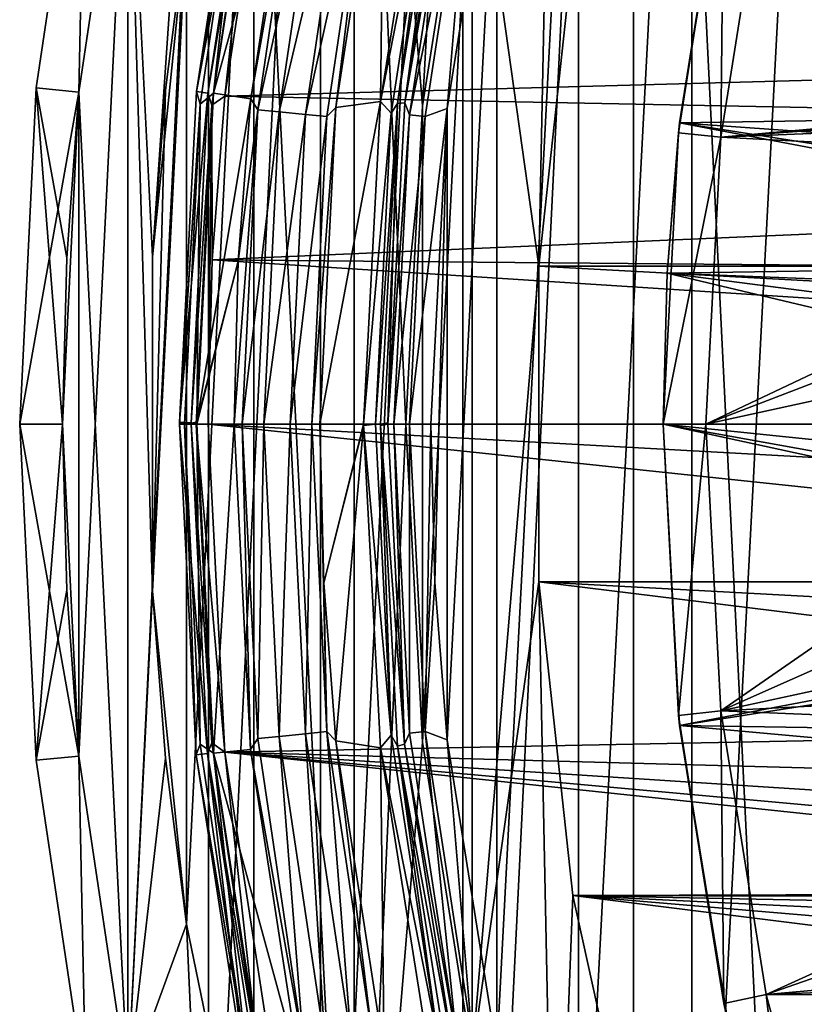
# Model space of a CAD drawing. Header units: millimetres. Extents: x -40 to 40, y -40 to 40.
# Tile 7 of 192: x -40 to -30.9, y -6.8 to 4.7. Entities that reach past the tile are written whole.
import ezdxf

# ---------------------------------------------------------------- set-up
doc = ezdxf.new("R2010")
doc.units = ezdxf.units.MM
doc.header["$LTSCALE"] = 8.749007
for name, color, linetype in [('1', 7, 'CONTINUOUS'), ('10', 7, 'CONTINUOUS'), ('104', 7, 'CONTINUOUS'), ('105', 7, 'CONTINUOUS'), ('106', 7, 'CONTINUOUS'), ('107', 7, 'CONTINUOUS'), ('108', 7, 'CONTINUOUS'), ('109', 7, 'CONTINUOUS'), ('11', 7, 'CONTINUOUS'), ('13', 7, 'CONTINUOUS'), ('14', 7, 'CONTINUOUS'), ('15', 7, 'CONTINUOUS'), ('16', 7, 'CONTINUOUS'), ('2', 7, 'CONTINUOUS'), ('3', 7, 'CONTINUOUS'), ('38', 7, 'CONTINUOUS'), ('39', 7, 'CONTINUOUS'), ('4', 7, 'CONTINUOUS'), ('40', 7, 'CONTINUOUS'), ('41', 7, 'CONTINUOUS'), ('42', 7, 'CONTINUOUS'), ('43', 7, 'CONTINUOUS'), ('44', 7, 'CONTINUOUS'), ('45', 7, 'CONTINUOUS'), ('46', 7, 'CONTINUOUS'), ('47', 7, 'CONTINUOUS'), ('48', 7, 'CONTINUOUS'), ('5', 7, 'CONTINUOUS'), ('6', 7, 'CONTINUOUS'), ('60', 7, 'CONTINUOUS'), ('61', 7, 'CONTINUOUS'), ('62', 7, 'CONTINUOUS'), ('63', 7, 'CONTINUOUS'), ('64', 7, 'CONTINUOUS'), ('65', 7, 'CONTINUOUS'), ('66', 7, 'CONTINUOUS'), ('7', 7, 'CONTINUOUS'), ('8', 7, 'CONTINUOUS')]:
    doc.layers.add(name, color=color, linetype=linetype)

msp = doc.modelspace()

# ---------------------------------------------------------------- linework, layer by layer
at = {"layer": '1', "linetype": 'CONTINUOUS'}
for points in [[(-30.534, 25.058), (-32.843, 21.944), (-30.534, -25.058), (-30.534, 25.058)], [(-32.843, -21.945), (-32.843, 21.944), (-34.836, -18.62), (-32.843, -21.945)], [(-32.843, 21.944), (-34.836, 18.62), (-34.836, -18.62), (-32.843, 21.944)], [(-30.534, -25.058), (-32.843, 21.944), (-32.843, -21.945), (-30.534, -25.058)], [(-34.836, -18.62), (-34.836, 18.62), (-36.493, -15.117), (-34.836, -18.62)], [(-34.836, 18.62), (-36.493, 15.116), (-36.493, -15.117), (-34.836, 18.62)], [(-36.493, 15.116), (-37.799, 11.467), (-37.799, -11.467), (-36.493, 15.116)], [(-36.493, -15.117), (-36.493, 15.116), (-37.799, -11.467), (-36.493, -15.117)], [(-37.799, 11.467), (-38.741, 7.706), (-38.741, -7.707), (-37.799, 11.467)], [(-37.799, -11.467), (-37.799, 11.467), (-38.741, -7.707), (-37.799, -11.467)], [(-38.741, 7.706), (-39.31, 3.872), (-38.741, -7.707), (-38.741, 7.706)], [(-39.31, 3.872), (-39.5, 0), (-39.31, -3.873), (-39.31, 3.872)], [(-38.741, -7.707), (-39.31, 3.872), (-39.31, -3.873), (-38.741, -7.707)], [(-39.31, -3.873), (-39.5, 0), (-39.452, -1.939), (-39.31, -3.873)]]:
    msp.add_3dface(points, dxfattribs=at)
at = {"layer": '10', "linetype": 'CONTINUOUS'}
for points in [[(-38.451, 1.951, -15), (-38.056, 5.831, -15), (-38.302, 3.895, -4), (-38.451, 1.951, -15)], [(-38.302, 3.895, -4), (-38.056, 5.831, -15), (-38.056, 5.831, -4), (-38.302, 3.895, -4)], [(-38.451, 1.949, -4), (-38.451, 1.951, -15), (-38.302, 3.895, -4), (-38.451, 1.949, -4)], [(-38.451, -1.949, -15), (-38.451, 1.951, -15), (-38.451, 1.949, -4), (-38.451, -1.949, -15)], [(-38.451, -1.951, -4), (-38.451, -1.949, -15), (-38.451, 1.949, -4), (-38.451, -1.951, -4)], [(-38.302, -3.895, -15), (-38.451, -1.949, -15), (-38.451, -1.951, -4), (-38.302, -3.895, -15)], [(-38.056, -5.831, -4), (-38.302, -3.895, -15), (-38.451, -1.951, -4), (-38.056, -5.831, -4)], [(-38.056, -5.831, -15), (-38.302, -3.895, -15), (-38.056, -5.831, -4), (-38.056, -5.831, -15)], [(-37.271, -9.65, -4), (-38.056, -5.831, -15), (-38.056, -5.831, -4), (-37.271, -9.65, -4)], [(-37.271, -9.651, -15), (-38.056, -5.831, -15), (-37.271, -9.65, -4), (-37.271, -9.651, -15)]]:
    msp.add_3dface(points, dxfattribs=at)
at = {"layer": '104', "linetype": 'CONTINUOUS'}
for points in [[(-31.301, 6.653, -730), (-31.825, 3.345, -730), (-5.692, 5.692, -730), (-31.301, 6.653, -730)], [(-31.825, 3.345, -730), (-23.57, 3.959, -730), (-5.692, 5.692, -730), (-31.825, 3.345, -730)], [(-23.57, 3.959, -730), (-31.825, 3.345, -730), (-24.662, 3.639, -730), (-23.57, 3.959, -730)], [(-24.662, 3.639, -730), (-31.825, 3.345, -730), (-25.619, 3.023, -730), (-24.662, 3.639, -730)], [(-31.825, 3.345, -730), (-32, 0, -730), (-25.619, 3.023, -730), (-31.825, 3.345, -730)], [(-25.619, 3.023, -730), (-32, 0, -730), (-26.365, 2.163, -730), (-25.619, 3.023, -730)], [(-26.365, 2.163, -730), (-32, 0, -730), (-26.838, 1.127, -730), (-26.365, 2.163, -730)], [(-26.838, 1.127, -730), (-32, 0, -730), (-27, 0, -730), (-26.838, 1.127, -730)], [(-32, 0, -730), (-31.825, -3.346, -730), (-27, 0, -730), (-32, 0, -730)], [(-27, 0, -730), (-31.825, -3.346, -730), (-26.838, -1.127, -730), (-27, 0, -730)], [(-26.838, -1.127, -730), (-31.825, -3.346, -730), (-26.365, -2.163, -730), (-26.838, -1.127, -730)], [(-26.365, -2.163, -730), (-31.825, -3.346, -730), (-25.619, -3.023, -730), (-26.365, -2.163, -730)], [(-25.619, -3.023, -730), (-31.825, -3.346, -730), (-24.662, -3.638, -730), (-25.619, -3.023, -730)], [(-31.825, -3.346, -730), (-31.3, -6.654, -730), (-24.662, -3.638, -730), (-31.825, -3.346, -730)], [(-24.662, -3.638, -730), (-31.3, -6.654, -730), (-23.569, -3.959, -730), (-24.662, -3.638, -730)], [(-23.569, -3.959, -730), (-31.3, -6.654, -730), (-6.693, -4.472, -730), (-23.569, -3.959, -730)], [(-6.693, -4.472, -730), (-31.3, -6.654, -730), (-5.692, -5.692, -730), (-6.693, -4.472, -730)], [(-5.692, -5.692, -730), (-31.3, -6.654, -730), (-4.472, -6.693, -730), (-5.692, -5.692, -730)], [(-31.3, -6.654, -730), (-30.433, -9.89, -730), (-4.472, -6.693, -730), (-31.3, -6.654, -730)]]:
    msp.add_3dface(points, dxfattribs=at)
at = {"layer": '105', "linetype": 'CONTINUOUS'}
for points in [[(-32.322, -3.397, -730.5), (-32, 0, -730), (-32.5, 0, -730.5), (-32.322, -3.397, -730.5)], [(-31.825, -3.346, -730), (-32, 0, -730), (-32.322, -3.397, -730.5), (-31.825, -3.346, -730)], [(-31.79, -6.757, -730.5), (-31.825, -3.346, -730), (-32.322, -3.397, -730.5), (-31.79, -6.757, -730.5)], [(-31.3, -6.654, -730), (-31.825, -3.346, -730), (-31.79, -6.757, -730.5), (-31.3, -6.654, -730)], [(-30.909, -10.043, -730.5), (-31.3, -6.654, -730), (-31.79, -6.757, -730.5), (-30.909, -10.043, -730.5)], [(-30.433, -9.89, -730), (-31.3, -6.654, -730), (-30.909, -10.043, -730.5), (-30.433, -9.89, -730)]]:
    msp.add_3dface(points, dxfattribs=at)
at = {"layer": '106', "linetype": 'CONTINUOUS'}
for points in [[(-32.322, -3.397, -730.5), (-32.5, 0, -730.5), (-32.309, -3.514, -733), (-32.322, -3.397, -730.5)], [(-32.309, -3.514, -733), (-32.5, 0, -730.5), (-32.5, 0, -733), (-32.309, -3.514, -733)], [(-31.79, -6.757, -730.5), (-32.322, -3.397, -730.5), (-32.309, -3.514, -733), (-31.79, -6.757, -730.5)], [(-31.74, -6.987, -733), (-31.79, -6.757, -730.5), (-32.309, -3.514, -733), (-31.74, -6.987, -733)], [(-30.909, -10.043, -730.5), (-31.79, -6.757, -730.5), (-31.74, -6.987, -733), (-30.909, -10.043, -730.5)]]:
    msp.add_3dface(points, dxfattribs=at)
at = {"layer": '107', "linetype": 'CONTINUOUS'}
for points in [[(-32.309, 3.515, -733), (-31.79, 6.757, -730.5), (-31.74, 6.987, -733), (-32.309, 3.515, -733)], [(-32.322, 3.397, -730.5), (-31.79, 6.757, -730.5), (-32.309, 3.515, -733), (-32.322, 3.397, -730.5)], [(-32.452, 1.76, -733), (-32.322, 3.397, -730.5), (-32.309, 3.515, -733), (-32.452, 1.76, -733)], [(-32.5, 0, -733), (-32.322, 3.397, -730.5), (-32.452, 1.76, -733), (-32.5, 0, -733)], [(-32.5, 0, -733), (-32.5, 0, -730.5), (-32.322, 3.397, -730.5), (-32.5, 0, -733)]]:
    msp.add_3dface(points, dxfattribs=at)
at = {"layer": '108', "linetype": 'CONTINUOUS'}
for points in [[(-31.825, 3.345, -730), (-31.79, 6.757, -730.5), (-32.322, 3.397, -730.5), (-31.825, 3.345, -730)], [(-31.825, 3.345, -730), (-31.301, 6.653, -730), (-31.79, 6.757, -730.5), (-31.825, 3.345, -730)], [(-32.5, 0, -730.5), (-31.825, 3.345, -730), (-32.322, 3.397, -730.5), (-32.5, 0, -730.5)], [(-32, 0, -730), (-31.825, 3.345, -730), (-32.5, 0, -730.5), (-32, 0, -730)]]:
    msp.add_3dface(points, dxfattribs=at)
at = {"layer": '109', "linetype": 'CONTINUOUS'}
for points in [[(-32.309, 3.515, -733), (-31.74, 6.987, -733), (-9.977, 3.866, -733), (-32.309, 3.515, -733)], [(-9.977, 3.866, -733), (-31.74, 6.987, -733), (-9.097, 5.633, -733), (-9.977, 3.866, -733)], [(-10.518, 1.966, -733), (-32.309, 3.515, -733), (-9.977, 3.866, -733), (-10.518, 1.966, -733)], [(-32.452, 1.76, -733), (-32.309, 3.515, -733), (-23.784, 1.894, -733), (-32.452, 1.76, -733)], [(-23.784, 1.894, -733), (-32.309, 3.515, -733), (-23, 2.05, -733), (-23.784, 1.894, -733)], [(-23, 2.05, -733), (-32.309, 3.515, -733), (-10.518, 1.966, -733), (-23, 2.05, -733)], [(-24.449, 1.45, -733), (-32.452, 1.76, -733), (-23.784, 1.894, -733), (-24.449, 1.45, -733)], [(-32.5, 0, -733), (-32.452, 1.76, -733), (-25.05, 0, -733), (-32.5, 0, -733)], [(-24.894, 0.785, -733), (-32.452, 1.76, -733), (-24.449, 1.45, -733), (-24.894, 0.785, -733)], [(-25.05, 0, -733), (-32.452, 1.76, -733), (-24.894, 0.785, -733), (-25.05, 0, -733)], [(-24.449, -1.45, -733), (-32.5, 0, -733), (-24.894, -0.785, -733), (-24.449, -1.45, -733)], [(-23.784, -1.894, -733), (-32.5, 0, -733), (-24.449, -1.45, -733), (-23.784, -1.894, -733)], [(-32.5, 0, -733), (-25.05, 0, -733), (-24.894, -0.785, -733), (-32.5, 0, -733)], [(-32.309, -3.514, -733), (-32.5, 0, -733), (-23.784, -1.894, -733), (-32.309, -3.514, -733)], [(-23, -2.05, -733), (-32.309, -3.514, -733), (-23.784, -1.894, -733), (-23, -2.05, -733)], [(-32.309, -3.514, -733), (-23, -2.05, -733), (-9.977, -3.866, -733), (-32.309, -3.514, -733)], [(-9.097, -5.633, -733), (-32.309, -3.514, -733), (-9.977, -3.866, -733), (-9.097, -5.633, -733)], [(-31.74, -6.987, -733), (-32.309, -3.514, -733), (-9.097, -5.633, -733), (-31.74, -6.987, -733)], [(-7.907, -7.209, -733), (-31.74, -6.987, -733), (-9.097, -5.633, -733), (-7.907, -7.209, -733)]]:
    msp.add_3dface(points, dxfattribs=at)
at = {"layer": '11', "linetype": 'CONTINUOUS'}
for points in [[(-36.103, 13.372, -4), (-34.565, 16.956, -4), (-35.305, 3.711, -4), (-36.103, 13.372, -4)], [(-35.305, 3.711, -4), (-34.565, 16.956, -4), (-34.724, 7.38, -4), (-35.305, 3.711, -4)], [(-36.103, -13.372, -4), (-37.271, 9.651, -4), (-36.103, 13.372, -4), (-36.103, -13.372, -4)], [(-36.103, -13.372, -4), (-36.103, 13.372, -4), (-35.5, 0, -4), (-36.103, -13.372, -4)], [(-35.5, 0, -4), (-36.103, 13.372, -4), (-35.305, 3.711, -4), (-35.5, 0, -4)], [(-37.271, -9.65, -4), (-38.056, -5.831, -4), (-37.271, 9.651, -4), (-37.271, -9.65, -4)], [(-38.056, -5.831, -4), (-38.056, 5.831, -4), (-37.271, 9.651, -4), (-38.056, -5.831, -4)], [(-36.103, -13.372, -4), (-37.271, -9.65, -4), (-37.271, 9.651, -4), (-36.103, -13.372, -4)], [(-38.056, -5.831, -4), (-38.451, -1.951, -4), (-38.056, 5.831, -4), (-38.056, -5.831, -4)], [(-38.451, -1.951, -4), (-38.302, 3.895, -4), (-38.056, 5.831, -4), (-38.451, -1.951, -4)], [(-38.451, -1.951, -4), (-38.451, 1.949, -4), (-38.302, 3.895, -4), (-38.451, -1.951, -4)], [(-35.306, -3.711, -4), (-36.103, -13.372, -4), (-35.5, 0, -4), (-35.306, -3.711, -4)], [(-34.724, -7.381, -4), (-36.103, -13.372, -4), (-35.306, -3.711, -4), (-34.724, -7.381, -4)]]:
    msp.add_3dface(points, dxfattribs=at)
at = {"layer": '13', "linetype": 'CONTINUOUS'}
for points in [[(-35.306, 3.711, -6.5), (-34.724, 7.38, -4), (-34.724, 7.381, -6.5), (-35.306, 3.711, -6.5)], [(-35.305, 3.711, -4), (-34.724, 7.38, -4), (-35.306, 3.711, -6.5), (-35.305, 3.711, -4)], [(-35.5, 0, -6.5), (-35.5, 0, -4), (-35.306, 3.711, -6.5), (-35.5, 0, -6.5)], [(-35.5, 0, -4), (-35.305, 3.711, -4), (-35.306, 3.711, -6.5), (-35.5, 0, -4)], [(-35.306, -3.711, -4), (-35.5, 0, -4), (-35.5, 0, -6.5), (-35.306, -3.711, -4)], [(-35.305, -3.711, -6.5), (-35.306, -3.711, -4), (-35.5, 0, -6.5), (-35.305, -3.711, -6.5)], [(-34.724, -7.38, -6.5), (-35.306, -3.711, -4), (-35.305, -3.711, -6.5), (-34.724, -7.38, -6.5)], [(-34.724, -7.381, -4), (-35.306, -3.711, -4), (-34.724, -7.38, -6.5), (-34.724, -7.381, -4)]]:
    msp.add_3dface(points, dxfattribs=at)
at = {"layer": '14', "linetype": 'CONTINUOUS'}
for points in [[(-34.724, 7.381, -6.5), (-33.763, 10.97, -6.5), (-33.95, 1.841, -6.5), (-34.724, 7.381, -6.5)], [(-33.95, 1.841, -6.5), (-33.763, 10.97, -6.5), (-33.552, 5.5, -6.5), (-33.95, 1.841, -6.5)], [(-35.305, -3.711, -6.5), (-35.306, 3.711, -6.5), (-34.724, 7.381, -6.5), (-35.305, -3.711, -6.5)], [(-34.724, -7.38, -6.5), (-35.305, -3.711, -6.5), (-34.724, 7.381, -6.5), (-34.724, -7.38, -6.5)], [(-34.724, -7.38, -6.5), (-34.724, 7.381, -6.5), (-33.95, 1.841, -6.5), (-34.724, -7.38, -6.5)], [(-35.305, -3.711, -6.5), (-35.5, 0, -6.5), (-35.306, 3.711, -6.5), (-35.305, -3.711, -6.5)], [(-33.95, -1.841, -6.5), (-34.724, -7.38, -6.5), (-33.95, 1.841, -6.5), (-33.95, -1.841, -6.5)], [(-33.763, -10.969, -6.5), (-34.724, -7.38, -6.5), (-33.95, -1.841, -6.5), (-33.763, -10.969, -6.5)], [(-33.552, -5.5, -6.5), (-33.763, -10.969, -6.5), (-33.95, -1.841, -6.5), (-33.552, -5.5, -6.5)], [(-32.761, -9.095, -6.5), (-33.763, -10.969, -6.5), (-33.552, -5.5, -6.5), (-32.761, -9.095, -6.5)]]:
    msp.add_3dface(points, dxfattribs=at)
at = {"layer": '15', "linetype": 'CONTINUOUS'}
for points in [[(-33.95, 1.841, -3.5), (-33.552, 5.5, -6.5), (-33.552, 5.5, -3.5), (-33.95, 1.841, -3.5)], [(-33.95, 1.841, -6.5), (-33.552, 5.5, -6.5), (-33.95, 1.841, -3.5), (-33.95, 1.841, -6.5)], [(-33.95, -1.841, -3.5), (-33.95, 1.841, -6.5), (-33.95, 1.841, -3.5), (-33.95, -1.841, -3.5)], [(-33.95, -1.841, -6.5), (-33.95, 1.841, -6.5), (-33.95, -1.841, -3.5), (-33.95, -1.841, -6.5)], [(-33.552, -5.5, -3.5), (-33.95, -1.841, -6.5), (-33.95, -1.841, -3.5), (-33.552, -5.5, -3.5)], [(-33.552, -5.5, -6.5), (-33.95, -1.841, -6.5), (-33.552, -5.5, -3.5), (-33.552, -5.5, -6.5)], [(-32.761, -9.094, -3.5), (-33.552, -5.5, -6.5), (-33.552, -5.5, -3.5), (-32.761, -9.094, -3.5)], [(-32.761, -9.095, -6.5), (-33.552, -5.5, -6.5), (-32.761, -9.094, -3.5), (-32.761, -9.095, -6.5)]]:
    msp.add_3dface(points, dxfattribs=at)
at = {"layer": '16', "linetype": 'CONTINUOUS'}
for points in [[(-33.95, 1.841, -3.5), (-33.552, 5.5, -3.5), (33.95, 1.841, -3.5), (-33.95, 1.841, -3.5)], [(33.95, 1.841, -3.5), (-33.552, 5.5, -3.5), (5, 5.41, -3.5), (33.95, 1.841, -3.5)], [(33.95, -1.841, -3.5), (-33.95, 1.841, -3.5), (33.95, 1.841, -3.5), (33.95, -1.841, -3.5)], [(-33.95, -1.841, -3.5), (-33.95, 1.841, -3.5), (33.95, -1.841, -3.5), (-33.95, -1.841, -3.5)], [(-33.95, -1.841, -3.5), (33.552, -5.5, -3.5), (-5, -5.41, -3.5), (-33.95, -1.841, -3.5)], [(33.552, -5.5, -3.5), (-33.95, -1.841, -3.5), (33.95, -1.841, -3.5), (33.552, -5.5, -3.5)], [(-33.552, -5.5, -3.5), (-33.95, -1.841, -3.5), (-5, -5.41, -3.5), (-33.552, -5.5, -3.5)], [(-6.004, -5.569, -3.5), (-33.552, -5.5, -3.5), (-5, -5.41, -3.5), (-6.004, -5.569, -3.5)], [(-32.761, -9.094, -3.5), (-33.552, -5.5, -3.5), (-8.25, -8.66, -3.5), (-32.761, -9.094, -3.5)], [(-6.911, -6.031, -3.5), (-33.552, -5.5, -3.5), (-6.004, -5.569, -3.5), (-6.911, -6.031, -3.5)], [(-7.63, -6.75, -3.5), (-33.552, -5.5, -3.5), (-6.911, -6.031, -3.5), (-7.63, -6.75, -3.5)], [(-8.091, -7.656, -3.5), (-33.552, -5.5, -3.5), (-7.63, -6.75, -3.5), (-8.091, -7.656, -3.5)], [(-8.25, -8.66, -3.5), (-33.552, -5.5, -3.5), (-8.091, -7.656, -3.5), (-8.25, -8.66, -3.5)]]:
    msp.add_3dface(points, dxfattribs=at)
at = {"layer": '2', "linetype": 'CONTINUOUS'}
for points in [[(-39.807, 3.921, -0.5), (-39.31, 3.872), (-39.231, 7.804, -0.5), (-39.807, 3.921, -0.5)], [(-39.31, 3.872), (-38.741, 7.706), (-39.231, 7.804, -0.5), (-39.31, 3.872)], [(-40, 0, -0.5), (-39.31, 3.872), (-39.807, 3.921, -0.5), (-40, 0, -0.5)], [(-39.5, 0), (-39.31, 3.872), (-40, 0, -0.5), (-39.5, 0)]]:
    msp.add_3dface(points, dxfattribs=at)
at = {"layer": '3', "linetype": 'CONTINUOUS'}
for points in [[(-39.5, 0), (-40, 0, -0.5), (-39.807, -3.921, -0.5), (-39.5, 0)], [(-39.452, -1.939), (-39.5, 0), (-39.807, -3.921, -0.5), (-39.452, -1.939)], [(-39.31, -3.873), (-39.452, -1.939), (-39.807, -3.921, -0.5), (-39.31, -3.873)], [(-39.231, -7.804, -0.5), (-39.31, -3.873), (-39.807, -3.921, -0.5), (-39.231, -7.804, -0.5)], [(-38.741, -7.707), (-39.31, -3.873), (-39.231, -7.804, -0.5), (-38.741, -7.707)]]:
    msp.add_3dface(points, dxfattribs=at)
at = {"layer": '38', "linetype": 'CONTINUOUS'}
for points in [[(-35.206, 7.483, -6), (-35.753, 7.348, -6), (-35.795, 3.763, -6), (-35.206, 7.483, -6)], [(-35.753, 7.348, -6), (-36.313, 3.693, -6), (-35.795, 3.763, -6), (-35.753, 7.348, -6)], [(-35.795, 3.763, -6), (-36.5, 0, -6), (-35.993, 0, -6), (-35.795, 3.763, -6)], [(-36.313, 3.693, -6), (-36.5, 0, -6), (-35.795, 3.763, -6), (-36.313, 3.693, -6)], [(-36.5, 0, -6), (-36.453, -1.85, -6), (-35.993, 0, -6), (-36.5, 0, -6)], [(-35.993, 0, -6), (-36.453, -1.85, -6), (-35.993, -0.008, -6), (-35.993, 0, -6)], [(-36.453, -1.85, -6), (-35.993, -0.015, -6), (-35.993, -0.008, -6), (-36.453, -1.85, -6)], [(-36.453, -1.85, -6), (-36.313, -3.694, -6), (-35.993, -0.015, -6), (-36.453, -1.85, -6)], [(-35.993, -0.015, -6), (-36.313, -3.694, -6), (-35.794, -3.777, -6), (-35.993, -0.015, -6)], [(-36.313, -3.694, -6), (-35.753, -7.348, -6), (-35.794, -3.777, -6), (-36.313, -3.694, -6)], [(-35.794, -3.777, -6), (-35.753, -7.348, -6), (-35.203, -7.498, -6), (-35.794, -3.777, -6)]]:
    msp.add_3dface(points, dxfattribs=at)
at = {"layer": '39', "linetype": 'CONTINUOUS'}
for points in [[(-37.308, -3.794, -6), (-37.405, 0, -5.707), (-37.5, 0, -6), (-37.308, -3.794, -6)], [(-37.225, -3.666, -5.707), (-37.405, 0, -5.707), (-37.308, -3.794, -6), (-37.225, -3.666, -5.707)], [(-37.225, -3.666, -5.707), (-37.155, 0, -5.525), (-37.405, 0, -5.707), (-37.225, -3.666, -5.707)], [(-36.976, -3.642, -5.525), (-37.155, 0, -5.525), (-37.225, -3.666, -5.707), (-36.976, -3.642, -5.525)], [(-36.976, -3.642, -5.525), (-36.846, 0, -5.524), (-37.155, 0, -5.525), (-36.976, -3.642, -5.525)], [(-36.668, -3.612, -5.524), (-36.846, 0, -5.524), (-36.976, -3.642, -5.525), (-36.668, -3.612, -5.524)], [(-36.668, -3.612, -5.524), (-36.595, 0, -5.706), (-36.846, 0, -5.524), (-36.668, -3.612, -5.524)], [(-36.419, -3.587, -5.706), (-36.595, 0, -5.706), (-36.668, -3.612, -5.524), (-36.419, -3.587, -5.706)], [(-36.419, -3.587, -5.706), (-36.5, 0, -6), (-36.595, 0, -5.706), (-36.419, -3.587, -5.706)], [(-36.453, -1.85, -6), (-36.5, 0, -6), (-36.419, -3.587, -5.706), (-36.453, -1.85, -6)], [(-36.313, -3.694, -6), (-36.453, -1.85, -6), (-36.419, -3.587, -5.706), (-36.313, -3.694, -6)], [(-36.686, -7.297, -5.707), (-37.225, -3.666, -5.707), (-37.308, -3.794, -6), (-36.686, -7.297, -5.707)], [(-36.686, -7.297, -5.707), (-36.976, -3.642, -5.525), (-37.225, -3.666, -5.707), (-36.686, -7.297, -5.707)], [(-36.441, -7.249, -5.525), (-36.668, -3.612, -5.524), (-36.976, -3.642, -5.525), (-36.441, -7.249, -5.525)], [(-36.441, -7.249, -5.525), (-36.976, -3.642, -5.525), (-36.686, -7.297, -5.707), (-36.441, -7.249, -5.525)], [(-36.138, -7.188, -5.524), (-36.419, -3.587, -5.706), (-36.668, -3.612, -5.524), (-36.138, -7.188, -5.524)], [(-36.138, -7.188, -5.524), (-36.668, -3.612, -5.524), (-36.441, -7.249, -5.525), (-36.138, -7.188, -5.524)], [(-35.892, -7.139, -5.706), (-36.419, -3.587, -5.706), (-36.138, -7.188, -5.524), (-35.892, -7.139, -5.706)], [(-35.892, -7.139, -5.706), (-36.313, -3.694, -6), (-36.419, -3.587, -5.706), (-35.892, -7.139, -5.706)], [(-35.753, -7.348, -6), (-36.313, -3.694, -6), (-35.892, -7.139, -5.706), (-35.753, -7.348, -6)], [(-36.732, -7.549, -6), (-36.686, -7.297, -5.707), (-37.308, -3.794, -6), (-36.732, -7.549, -6)]]:
    msp.add_3dface(points, dxfattribs=at)
at = {"layer": '4', "linetype": 'CONTINUOUS'}
for points in [[(-39.807, -3.921, -0.5), (-40, 0, -0.5), (-39.807, -3.921, -14.5), (-39.807, -3.921, -0.5)], [(-39.807, -3.921, -14.5), (-40, 0, -0.5), (-40, 0, -14.5), (-39.807, -3.921, -14.5)], [(-39.231, -7.804, -0.5), (-39.807, -3.921, -0.5), (-39.231, -7.804, -14.5), (-39.231, -7.804, -0.5)], [(-39.231, -7.804, -14.5), (-39.807, -3.921, -0.5), (-39.807, -3.921, -14.5), (-39.231, -7.804, -14.5)]]:
    msp.add_3dface(points, dxfattribs=at)
at = {"layer": '40', "linetype": 'CONTINUOUS'}
for points in [[(-37.307, 3.795, -6), (-36.686, 7.297, -5.707), (-36.732, 7.55, -6), (-37.307, 3.795, -6)], [(-37.225, 3.666, -5.707), (-36.686, 7.297, -5.707), (-37.307, 3.795, -6), (-37.225, 3.666, -5.707)], [(-37.225, 3.666, -5.707), (-36.441, 7.249, -5.525), (-36.686, 7.297, -5.707), (-37.225, 3.666, -5.707)], [(-36.976, 3.642, -5.525), (-36.441, 7.249, -5.525), (-37.225, 3.666, -5.707), (-36.976, 3.642, -5.525)], [(-36.976, 3.642, -5.525), (-36.138, 7.188, -5.524), (-36.441, 7.249, -5.525), (-36.976, 3.642, -5.525)], [(-36.313, 3.693, -6), (-35.753, 7.348, -6), (-35.892, 7.139, -5.706), (-36.313, 3.693, -6)], [(-36.668, 3.612, -5.524), (-36.138, 7.188, -5.524), (-36.976, 3.642, -5.525), (-36.668, 3.612, -5.524)], [(-36.668, 3.612, -5.524), (-35.892, 7.139, -5.706), (-36.138, 7.188, -5.524), (-36.668, 3.612, -5.524)], [(-36.419, 3.587, -5.706), (-35.892, 7.139, -5.706), (-36.668, 3.612, -5.524), (-36.419, 3.587, -5.706)], [(-36.419, 3.587, -5.706), (-36.313, 3.693, -6), (-35.892, 7.139, -5.706), (-36.419, 3.587, -5.706)], [(-37.452, 1.9, -6), (-37.225, 3.666, -5.707), (-37.307, 3.795, -6), (-37.452, 1.9, -6)], [(-36.595, 0, -5.706), (-36.313, 3.693, -6), (-36.419, 3.587, -5.706), (-36.595, 0, -5.706)], [(-36.5, 0, -6), (-36.313, 3.693, -6), (-36.595, 0, -5.706), (-36.5, 0, -6)], [(-37.5, 0, -6), (-37.225, 3.666, -5.707), (-37.452, 1.9, -6), (-37.5, 0, -6)], [(-37.5, 0, -6), (-37.405, 0, -5.707), (-37.225, 3.666, -5.707), (-37.5, 0, -6)], [(-37.405, 0, -5.707), (-36.976, 3.642, -5.525), (-37.225, 3.666, -5.707), (-37.405, 0, -5.707)], [(-37.405, 0, -5.707), (-37.155, 0, -5.525), (-36.976, 3.642, -5.525), (-37.405, 0, -5.707)], [(-37.155, 0, -5.525), (-36.668, 3.612, -5.524), (-36.976, 3.642, -5.525), (-37.155, 0, -5.525)], [(-37.155, 0, -5.525), (-36.846, 0, -5.524), (-36.668, 3.612, -5.524), (-37.155, 0, -5.525)], [(-36.846, 0, -5.524), (-36.419, 3.587, -5.706), (-36.668, 3.612, -5.524), (-36.846, 0, -5.524)], [(-36.846, 0, -5.524), (-36.595, 0, -5.706), (-36.419, 3.587, -5.706), (-36.846, 0, -5.524)]]:
    msp.add_3dface(points, dxfattribs=at)
at = {"layer": '41', "linetype": 'CONTINUOUS'}
for points in [[(-37.739, 3.859, -6), (-36.732, 7.55, -6), (-37.155, 7.657, -6), (-37.739, 3.859, -6)], [(-37.307, 3.795, -6), (-36.732, 7.55, -6), (-37.739, 3.859, -6), (-37.307, 3.795, -6)], [(-37.936, 0.022, -6), (-37.307, 3.795, -6), (-37.739, 3.859, -6), (-37.936, 0.022, -6)], [(-37.452, 1.9, -6), (-37.307, 3.795, -6), (-37.936, 0.022, -6), (-37.452, 1.9, -6)], [(-37.5, 0, -6), (-37.452, 1.9, -6), (-37.936, 0, -6), (-37.5, 0, -6)], [(-37.936, 0.011, -6), (-37.452, 1.9, -6), (-37.936, 0.022, -6), (-37.936, 0.011, -6)], [(-37.936, 0, -6), (-37.452, 1.9, -6), (-37.936, 0.011, -6), (-37.936, 0, -6)], [(-37.741, -3.838, -6), (-37.5, 0, -6), (-37.936, 0, -6), (-37.741, -3.838, -6)], [(-37.308, -3.794, -6), (-37.5, 0, -6), (-37.741, -3.838, -6), (-37.308, -3.794, -6)], [(-36.732, -7.549, -6), (-37.308, -3.794, -6), (-37.741, -3.838, -6), (-36.732, -7.549, -6)], [(-37.16, -7.636, -6), (-36.732, -7.549, -6), (-37.741, -3.838, -6), (-37.16, -7.636, -6)]]:
    msp.add_3dface(points, dxfattribs=at)
at = {"layer": '42', "linetype": 'CONTINUOUS'}
for points in [[(-37.941, -3.857, -6.203), (-38.079, 0, -6.06), (-38.136, 0, -6.2), (-37.941, -3.857, -6.203)], [(-38.136, 0, -6.203), (-37.941, -3.857, -6.203), (-38.136, 0, -6.202), (-38.136, 0, -6.203)], [(-38.136, 0, -6.202), (-37.941, -3.857, -6.203), (-38.136, 0, -6.2), (-38.136, 0, -6.202)], [(-38.079, 0, -6.06), (-37.895, -3.732, -6.06), (-38.078, 0, -6.059), (-38.079, 0, -6.06)], [(-37.895, -3.732, -6.06), (-38.079, 0, -6.06), (-37.941, -3.857, -6.203), (-37.895, -3.732, -6.06)], [(-37.895, -3.732, -6.06), (-37.936, 0, -6), (-38.078, 0, -6.059), (-37.895, -3.732, -6.06)], [(-37.741, -3.838, -6), (-37.936, 0, -6), (-37.895, -3.732, -6.06), (-37.741, -3.838, -6)], [(-37.347, -7.429, -6.06), (-37.895, -3.732, -6.06), (-37.941, -3.857, -6.203), (-37.347, -7.429, -6.06)], [(-37.347, -7.429, -6.06), (-37.741, -3.838, -6), (-37.895, -3.732, -6.06), (-37.347, -7.429, -6.06)], [(-37.356, -7.674, -6.203), (-37.347, -7.429, -6.06), (-37.941, -3.857, -6.203), (-37.356, -7.674, -6.203)], [(-37.16, -7.636, -6), (-37.741, -3.838, -6), (-37.347, -7.429, -6.06), (-37.16, -7.636, -6)]]:
    msp.add_3dface(points, dxfattribs=at)
at = {"layer": '43', "linetype": 'CONTINUOUS'}
for points in [[(-37.938, 3.879, -6.203), (-37.347, 7.429, -6.06), (-37.351, 7.696, -6.203), (-37.938, 3.879, -6.203)], [(-37.739, 3.859, -6), (-37.155, 7.657, -6), (-37.347, 7.429, -6.06), (-37.739, 3.859, -6)], [(-37.895, 3.732, -6.06), (-37.347, 7.429, -6.06), (-37.938, 3.879, -6.203), (-37.895, 3.732, -6.06)], [(-37.895, 3.732, -6.06), (-37.739, 3.859, -6), (-37.347, 7.429, -6.06), (-37.895, 3.732, -6.06)], [(-38.136, 0.022, -6.203), (-37.895, 3.732, -6.06), (-37.938, 3.879, -6.203), (-38.136, 0.022, -6.203)], [(-37.936, 0.022, -6), (-37.739, 3.859, -6), (-37.895, 3.732, -6.06), (-37.936, 0.022, -6)], [(-38.136, 0, -6.2), (-38.079, 0, -6.06), (-37.895, 3.732, -6.06), (-38.136, 0, -6.2)], [(-38.136, 0, -6.203), (-38.136, 0, -6.202), (-37.895, 3.732, -6.06), (-38.136, 0, -6.203)], [(-38.136, 0, -6.203), (-37.895, 3.732, -6.06), (-38.136, 0.011, -6.203), (-38.136, 0, -6.203)], [(-38.136, 0, -6.202), (-38.136, 0, -6.2), (-37.895, 3.732, -6.06), (-38.136, 0, -6.202)], [(-38.136, 0.011, -6.203), (-37.895, 3.732, -6.06), (-38.136, 0.022, -6.203), (-38.136, 0.011, -6.203)], [(-38.079, 0, -6.06), (-37.936, 0.022, -6), (-37.895, 3.732, -6.06), (-38.079, 0, -6.06)], [(-37.936, 0.011, -6), (-37.936, 0.022, -6), (-38.079, 0, -6.06), (-37.936, 0.011, -6)], [(-37.936, 0.011, -6), (-38.079, 0, -6.06), (-38.078, 0, -6.059), (-37.936, 0.011, -6)], [(-37.936, 0, -6), (-37.936, 0.011, -6), (-38.078, 0, -6.059), (-37.936, 0, -6)]]:
    msp.add_3dface(points, dxfattribs=at)
at = {"layer": '44', "linetype": 'CONTINUOUS'}
for points in [[(-37.938, 3.879, -6.203), (-37.351, 7.696, -6.203), (-37.223, 7.663, -13.803), (-37.938, 3.879, -6.203)], [(-37.807, 3.859, -13.803), (-37.938, 3.879, -6.203), (-37.223, 7.663, -13.803), (-37.807, 3.859, -13.803)], [(-38.136, 0.022, -6.203), (-37.938, 3.879, -6.203), (-37.807, 3.859, -13.803), (-38.136, 0.022, -6.203)], [(-38.003, 0.015, -13.803), (-38.136, 0.022, -6.203), (-37.807, 3.859, -13.803), (-38.003, 0.015, -13.803)], [(-38.136, 0.011, -6.203), (-38.136, 0.022, -6.203), (-38.003, 0.015, -13.803), (-38.136, 0.011, -6.203)], [(-38.136, 0.011, -6.203), (-38.003, 0.015, -13.803), (-38.003, 0, -13.803), (-38.136, 0.011, -6.203)], [(-38.136, 0, -6.203), (-38.136, 0.011, -6.203), (-38.003, 0, -13.803), (-38.136, 0, -6.203)]]:
    msp.add_3dface(points, dxfattribs=at)
at = {"layer": '45', "linetype": 'CONTINUOUS'}
for points in [[(-37.807, 3.859, -13.803), (-37.223, 7.663, -13.803), (-37.215, 7.402, -13.943), (-37.807, 3.859, -13.803)], [(-37.609, 3.826, -14), (-37.215, 7.402, -13.943), (-37.029, 7.611, -14), (-37.609, 3.826, -14)], [(-37.761, 3.719, -13.943), (-37.807, 3.859, -13.803), (-37.215, 7.402, -13.943), (-37.761, 3.719, -13.943)], [(-37.761, 3.719, -13.943), (-37.215, 7.402, -13.943), (-37.609, 3.826, -14), (-37.761, 3.719, -13.943)], [(-38.003, 0.015, -13.803), (-37.807, 3.859, -13.803), (-37.761, 3.719, -13.943), (-38.003, 0.015, -13.803)], [(-37.755, 1.916, -14), (-37.761, 3.719, -13.943), (-37.609, 3.826, -14), (-37.755, 1.916, -14)], [(-37.944, 0, -13.943), (-38.003, 0.015, -13.803), (-37.761, 3.719, -13.943), (-37.944, 0, -13.943)], [(-37.944, 0, -13.943), (-37.761, 3.719, -13.943), (-37.803, 0, -14), (-37.944, 0, -13.943)], [(-37.803, 0, -14), (-37.761, 3.719, -13.943), (-37.755, 1.916, -14), (-37.803, 0, -14)], [(-38.003, 0, -13.803), (-38.003, 0.015, -13.803), (-37.944, 0, -13.943), (-38.003, 0, -13.803)]]:
    msp.add_3dface(points, dxfattribs=at)
at = {"layer": '46', "linetype": 'CONTINUOUS'}
for points in [[(-38.003, 0, -13.803), (-37.944, 0, -13.943), (-37.761, -3.719, -13.943), (-38.003, 0, -13.803)], [(-37.809, -3.844, -13.803), (-38.003, 0, -13.803), (-37.761, -3.719, -13.943), (-37.809, -3.844, -13.803)], [(-37.944, 0, -13.943), (-37.803, 0, -14), (-37.609, -3.825, -14), (-37.944, 0, -13.943)], [(-37.761, -3.719, -13.943), (-37.944, 0, -13.943), (-37.609, -3.825, -14), (-37.761, -3.719, -13.943)], [(-37.215, -7.402, -13.943), (-37.809, -3.844, -13.803), (-37.761, -3.719, -13.943), (-37.215, -7.402, -13.943)], [(-37.215, -7.402, -13.943), (-37.761, -3.719, -13.943), (-37.609, -3.825, -14), (-37.215, -7.402, -13.943)], [(-37.226, -7.649, -13.803), (-37.809, -3.844, -13.803), (-37.215, -7.402, -13.943), (-37.226, -7.649, -13.803)], [(-37.03, -7.61, -14), (-37.215, -7.402, -13.943), (-37.609, -3.825, -14), (-37.03, -7.61, -14)]]:
    msp.add_3dface(points, dxfattribs=at)
at = {"layer": '47', "linetype": 'CONTINUOUS'}
for points in [[(-37.941, -3.857, -6.203), (-38.136, 0, -6.203), (-37.809, -3.844, -13.803), (-37.941, -3.857, -6.203)], [(-38.136, 0, -6.203), (-38.003, 0, -13.803), (-37.809, -3.844, -13.803), (-38.136, 0, -6.203)], [(-37.356, -7.674, -6.203), (-37.941, -3.857, -6.203), (-37.809, -3.844, -13.803), (-37.356, -7.674, -6.203)], [(-37.356, -7.674, -6.203), (-37.809, -3.844, -13.803), (-37.226, -7.649, -13.803), (-37.356, -7.674, -6.203)]]:
    msp.add_3dface(points, dxfattribs=at)
at = {"layer": '48', "linetype": 'CONTINUOUS'}
for points in [[(-37.609, 3.826, -14), (-37.029, 7.611, -14), (-6.429, 4.671, -14), (-37.609, 3.826, -14)], [(-6.429, 4.671, -14), (-37.029, 7.611, -14), (-5.317, 5.906, -14), (-6.429, 4.671, -14)], [(-7.259, 3.233, -14), (-37.609, 3.826, -14), (-6.429, 4.671, -14), (-7.259, 3.233, -14)], [(-37.755, 1.916, -14), (-37.609, 3.826, -14), (-7.259, 3.233, -14), (-37.755, 1.916, -14)], [(-7.773, 1.652, -14), (-37.755, 1.916, -14), (-7.259, 3.233, -14), (-7.773, 1.652, -14)], [(-37.803, 0, -14), (-37.755, 1.916, -14), (-7.947, 0, -14), (-37.803, 0, -14)], [(-7.947, 0, -14), (-37.755, 1.916, -14), (-7.773, 1.652, -14), (-7.947, 0, -14)], [(-7.259, -3.233, -14), (-37.803, 0, -14), (-7.773, -1.653, -14), (-7.259, -3.233, -14)], [(-37.803, 0, -14), (-7.947, 0, -14), (-7.773, -1.653, -14), (-37.803, 0, -14)], [(-37.609, -3.825, -14), (-37.803, 0, -14), (-7.259, -3.233, -14), (-37.609, -3.825, -14)], [(-6.429, -4.671, -14), (-37.609, -3.825, -14), (-7.259, -3.233, -14), (-6.429, -4.671, -14)], [(-5.317, -5.906, -14), (-37.609, -3.825, -14), (-6.429, -4.671, -14), (-5.317, -5.906, -14)], [(-3.973, -6.882, -14), (-37.609, -3.825, -14), (-5.317, -5.906, -14), (-3.973, -6.882, -14)], [(-2.456, -7.557, -14), (-37.609, -3.825, -14), (-3.973, -6.882, -14), (-2.456, -7.557, -14)], [(-37.03, -7.61, -14), (-37.609, -3.825, -14), (-2.456, -7.557, -14), (-37.03, -7.61, -14)]]:
    msp.add_3dface(points, dxfattribs=at)
at = {"layer": '5', "linetype": 'CONTINUOUS'}
for points in [[(-39.807, 3.921, -0.5), (-39.231, 7.804, -0.5), (-39.807, 3.921, -14.5), (-39.807, 3.921, -0.5)], [(-39.807, 3.921, -14.5), (-39.231, 7.804, -0.5), (-39.231, 7.804, -14.5), (-39.807, 3.921, -14.5)], [(-40, 0, -0.5), (-39.807, 3.921, -0.5), (-40, 0, -14.5), (-40, 0, -0.5)], [(-40, 0, -14.5), (-39.807, 3.921, -0.5), (-39.807, 3.921, -14.5), (-40, 0, -14.5)]]:
    msp.add_3dface(points, dxfattribs=at)
at = {"layer": '6', "linetype": 'CONTINUOUS'}
for points in [[(-39.807, 3.921, -14.5), (-39.231, 7.804, -14.5), (-39.31, 3.873, -15), (-39.807, 3.921, -14.5)], [(-39.31, 3.873, -15), (-39.231, 7.804, -14.5), (-38.741, 7.707, -15), (-39.31, 3.873, -15)], [(-40, 0, -14.5), (-39.807, 3.921, -14.5), (-39.5, 0, -15), (-40, 0, -14.5)], [(-39.5, 0, -15), (-39.807, 3.921, -14.5), (-39.452, 1.939, -15), (-39.5, 0, -15)], [(-39.452, 1.939, -15), (-39.807, 3.921, -14.5), (-39.31, 3.873, -15), (-39.452, 1.939, -15)]]:
    msp.add_3dface(points, dxfattribs=at)
at = {"layer": '60', "linetype": 'CONTINUOUS'}
for points in [[(-32.164, 14.322, -11.5), (-32.164, -14.322, -11.5), (-30.491, 17.605, -11.5), (-32.164, 14.322, -11.5)], [(-32.164, -14.322, -11.5), (-30.491, -17.606, -11.5), (-30.491, 17.605, -11.5), (-32.164, -14.322, -11.5)], [(-33.485, 10.881, -11.5), (-33.485, -10.882, -11.5), (-32.164, 14.322, -11.5), (-33.485, 10.881, -11.5)], [(-33.485, -10.882, -11.5), (-32.164, -14.322, -11.5), (-32.164, 14.322, -11.5), (-33.485, -10.882, -11.5)], [(-34.439, 7.321, -11.5), (-34.439, -7.321, -11.5), (-33.485, 10.881, -11.5), (-34.439, 7.321, -11.5)], [(-34.439, -7.321, -11.5), (-33.485, -10.882, -11.5), (-33.485, 10.881, -11.5), (-34.439, -7.321, -11.5)], [(-35.016, 3.681, -11.5), (-35.016, -3.682, -11.5), (-34.439, 7.321, -11.5), (-35.016, 3.681, -11.5)], [(-35.016, -3.682, -11.5), (-34.439, -7.321, -11.5), (-34.439, 7.321, -11.5), (-35.016, -3.682, -11.5)], [(-35.209, 0, -11.5), (-35.16, -1.844, -11.5), (-35.016, 3.681, -11.5), (-35.209, 0, -11.5)], [(-35.16, -1.844, -11.5), (-35.016, -3.682, -11.5), (-35.016, 3.681, -11.5), (-35.16, -1.844, -11.5)]]:
    msp.add_3dface(points, dxfattribs=at)
at = {"layer": '61', "linetype": 'CONTINUOUS'}
for points in [[(-35.709, 0, -11.009), (-35.513, -3.732, -11.009), (-35.639, 0, -11.255), (-35.709, 0, -11.009)], [(-35.639, 0, -11.255), (-35.513, -3.732, -11.009), (-35.456, -3.606, -11.255), (-35.639, 0, -11.255)], [(-35.639, 0, -11.255), (-35.456, -3.606, -11.255), (-35.456, 0, -11.435), (-35.639, 0, -11.255)], [(-35.209, 0, -11.5), (-35.456, 0, -11.435), (-35.274, -3.587, -11.435), (-35.209, 0, -11.5)], [(-35.456, 0, -11.435), (-35.456, -3.606, -11.255), (-35.274, -3.587, -11.435), (-35.456, 0, -11.435)], [(-35.16, -1.844, -11.5), (-35.209, 0, -11.5), (-35.274, -3.587, -11.435), (-35.16, -1.844, -11.5)], [(-35.016, -3.682, -11.5), (-35.16, -1.844, -11.5), (-35.274, -3.587, -11.435), (-35.016, -3.682, -11.5)], [(-35.456, -3.606, -11.255), (-35.513, -3.732, -11.009), (-34.909, -7.174, -11.255), (-35.456, -3.606, -11.255)], [(-35.456, -3.606, -11.255), (-34.909, -7.174, -11.255), (-35.274, -3.587, -11.435), (-35.456, -3.606, -11.255)], [(-35.016, -3.682, -11.5), (-35.274, -3.587, -11.435), (-34.73, -7.137, -11.435), (-35.016, -3.682, -11.5)], [(-35.274, -3.587, -11.435), (-34.909, -7.174, -11.255), (-34.73, -7.137, -11.435), (-35.274, -3.587, -11.435)], [(-35.513, -3.732, -11.009), (-34.929, -7.422, -11.009), (-34.909, -7.174, -11.255), (-35.513, -3.732, -11.009)], [(-34.439, -7.321, -11.5), (-35.016, -3.682, -11.5), (-34.73, -7.137, -11.435), (-34.439, -7.321, -11.5)]]:
    msp.add_3dface(points, dxfattribs=at)
at = {"layer": '62', "linetype": 'CONTINUOUS'}
for points in [[(-35.513, -3.732, -11.009), (-35.709, 0, -11.009), (-35.793, -0.015, -6.197), (-35.513, -3.732, -11.009)], [(-35.793, -0.008, -6.197), (-35.709, 0, -11.009), (-35.793, 0, -6.197), (-35.793, -0.008, -6.197)], [(-35.793, -0.015, -6.197), (-35.709, 0, -11.009), (-35.793, -0.008, -6.197), (-35.793, -0.015, -6.197)], [(-35.513, -3.732, -11.009), (-35.793, -0.015, -6.197), (-35.595, -3.756, -6.197), (-35.513, -3.732, -11.009)], [(-34.929, -7.422, -11.009), (-35.513, -3.732, -11.009), (-35.595, -3.756, -6.197), (-34.929, -7.422, -11.009)], [(-35.008, -7.455, -6.197), (-34.929, -7.422, -11.009), (-35.595, -3.756, -6.197), (-35.008, -7.455, -6.197)]]:
    msp.add_3dface(points, dxfattribs=at)
at = {"layer": '63', "linetype": 'CONTINUOUS'}
for points in [[(-35.993, -0.008, -6), (-35.993, -0.015, -6), (-35.852, 0, -6.057), (-35.993, -0.008, -6)], [(-35.852, 0, -6.057), (-35.993, -0.015, -6), (-35.668, -3.627, -6.057), (-35.852, 0, -6.057)], [(-35.993, 0, -6), (-35.993, -0.008, -6), (-35.852, 0, -6.057), (-35.993, 0, -6)], [(-35.793, 0, -6.197), (-35.852, 0, -6.057), (-35.668, -3.627, -6.057), (-35.793, 0, -6.197)], [(-35.793, -0.008, -6.197), (-35.793, 0, -6.197), (-35.668, -3.627, -6.057), (-35.793, -0.008, -6.197)], [(-35.993, -0.015, -6), (-35.794, -3.777, -6), (-35.668, -3.627, -6.057), (-35.993, -0.015, -6)], [(-35.793, -0.015, -6.197), (-35.793, -0.008, -6.197), (-35.668, -3.627, -6.057), (-35.793, -0.015, -6.197)], [(-35.595, -3.756, -6.197), (-35.793, -0.015, -6.197), (-35.668, -3.627, -6.057), (-35.595, -3.756, -6.197)], [(-35.668, -3.627, -6.057), (-35.794, -3.777, -6), (-35.118, -7.217, -6.057), (-35.668, -3.627, -6.057)], [(-35.595, -3.756, -6.197), (-35.668, -3.627, -6.057), (-35.118, -7.217, -6.057), (-35.595, -3.756, -6.197)], [(-35.794, -3.777, -6), (-35.203, -7.498, -6), (-35.118, -7.217, -6.057), (-35.794, -3.777, -6)], [(-35.008, -7.455, -6.197), (-35.595, -3.756, -6.197), (-35.118, -7.217, -6.057), (-35.008, -7.455, -6.197)]]:
    msp.add_3dface(points, dxfattribs=at)
at = {"layer": '64', "linetype": 'CONTINUOUS'}
for points in [[(-35.206, 7.483, -6), (-35.795, 3.763, -6), (-35.118, 7.217, -6.057), (-35.206, 7.483, -6)], [(-35.011, 7.44, -6.197), (-35.118, 7.217, -6.057), (-35.597, 3.741, -6.197), (-35.011, 7.44, -6.197)], [(-35.118, 7.217, -6.057), (-35.795, 3.763, -6), (-35.668, 3.627, -6.057), (-35.118, 7.217, -6.057)], [(-35.118, 7.217, -6.057), (-35.668, 3.627, -6.057), (-35.597, 3.741, -6.197), (-35.118, 7.217, -6.057)], [(-35.795, 3.763, -6), (-35.993, 0, -6), (-35.668, 3.627, -6.057), (-35.795, 3.763, -6)], [(-35.668, 3.627, -6.057), (-35.852, 0, -6.057), (-35.597, 3.741, -6.197), (-35.668, 3.627, -6.057)], [(-35.852, 0, -6.057), (-35.793, 0, -6.197), (-35.597, 3.741, -6.197), (-35.852, 0, -6.057)], [(-35.993, 0, -6), (-35.852, 0, -6.057), (-35.668, 3.627, -6.057), (-35.993, 0, -6)]]:
    msp.add_3dface(points, dxfattribs=at)
at = {"layer": '65', "linetype": 'CONTINUOUS'}
for points in [[(-35.011, 7.44, -6.197), (-35.597, 3.741, -6.197), (-35.511, 3.747, -11.009), (-35.011, 7.44, -6.197)], [(-34.925, 7.437, -11.009), (-35.011, 7.44, -6.197), (-35.511, 3.747, -11.009), (-34.925, 7.437, -11.009)], [(-35.597, 3.741, -6.197), (-35.793, 0, -6.197), (-35.709, 0.015, -11.009), (-35.597, 3.741, -6.197)], [(-35.511, 3.747, -11.009), (-35.597, 3.741, -6.197), (-35.709, 0.015, -11.009), (-35.511, 3.747, -11.009)], [(-35.793, 0, -6.197), (-35.709, 0, -11.009), (-35.709, 0.015, -11.009), (-35.793, 0, -6.197)]]:
    msp.add_3dface(points, dxfattribs=at)
at = {"layer": '66', "linetype": 'CONTINUOUS'}
for points in [[(-34.925, 7.437, -11.009), (-35.511, 3.747, -11.009), (-34.909, 7.174, -11.255), (-34.925, 7.437, -11.009)], [(-35.016, 3.681, -11.5), (-34.439, 7.321, -11.5), (-34.73, 7.137, -11.435), (-35.016, 3.681, -11.5)], [(-34.909, 7.174, -11.255), (-35.511, 3.747, -11.009), (-35.456, 3.606, -11.255), (-34.909, 7.174, -11.255)], [(-34.909, 7.174, -11.255), (-35.456, 3.606, -11.255), (-34.73, 7.137, -11.435), (-34.909, 7.174, -11.255)], [(-34.73, 7.137, -11.435), (-35.456, 3.606, -11.255), (-35.274, 3.587, -11.435), (-34.73, 7.137, -11.435)], [(-35.016, 3.681, -11.5), (-34.73, 7.137, -11.435), (-35.274, 3.587, -11.435), (-35.016, 3.681, -11.5)], [(-35.511, 3.747, -11.009), (-35.709, 0.015, -11.009), (-35.456, 3.606, -11.255), (-35.511, 3.747, -11.009)], [(-35.209, 0, -11.5), (-35.016, 3.681, -11.5), (-35.456, 0, -11.435), (-35.209, 0, -11.5)], [(-35.456, 0, -11.435), (-35.016, 3.681, -11.5), (-35.274, 3.587, -11.435), (-35.456, 0, -11.435)], [(-35.709, 0.015, -11.009), (-35.709, 0, -11.009), (-35.456, 3.606, -11.255), (-35.709, 0.015, -11.009)], [(-35.709, 0, -11.009), (-35.639, 0, -11.255), (-35.456, 3.606, -11.255), (-35.709, 0, -11.009)], [(-35.456, 3.606, -11.255), (-35.639, 0, -11.255), (-35.274, 3.587, -11.435), (-35.456, 3.606, -11.255)], [(-35.639, 0, -11.255), (-35.456, 0, -11.435), (-35.274, 3.587, -11.435), (-35.639, 0, -11.255)]]:
    msp.add_3dface(points, dxfattribs=at)
at = {"layer": '7', "linetype": 'CONTINUOUS'}
for points in [[(-38.741, 7.707, -15), (-37.799, 11.467, -15), (-38.451, 1.951, -15), (-38.741, 7.707, -15)], [(-38.451, 1.951, -15), (-37.799, 11.467, -15), (-38.056, 5.831, -15), (-38.451, 1.951, -15)], [(-39.31, -3.872, -15), (-38.741, 7.707, -15), (-38.741, -7.706, -15), (-39.31, -3.872, -15)], [(-39.31, 3.873, -15), (-38.741, 7.707, -15), (-39.31, -3.872, -15), (-39.31, 3.873, -15)], [(-38.451, -1.949, -15), (-38.741, 7.707, -15), (-38.451, 1.951, -15), (-38.451, -1.949, -15)], [(-38.741, -7.706, -15), (-38.741, 7.707, -15), (-38.451, -1.949, -15), (-38.741, -7.706, -15)], [(-39.5, 0, -15), (-39.31, 3.873, -15), (-39.31, -3.872, -15), (-39.5, 0, -15)], [(-39.5, 0, -15), (-39.452, 1.939, -15), (-39.31, 3.873, -15), (-39.5, 0, -15)], [(-38.302, -3.895, -15), (-38.741, -7.706, -15), (-38.451, -1.949, -15), (-38.302, -3.895, -15)], [(-38.056, -5.831, -15), (-38.741, -7.706, -15), (-38.302, -3.895, -15), (-38.056, -5.831, -15)], [(-37.799, -11.467, -15), (-38.741, -7.706, -15), (-38.056, -5.831, -15), (-37.799, -11.467, -15)], [(-37.271, -9.651, -15), (-37.799, -11.467, -15), (-38.056, -5.831, -15), (-37.271, -9.651, -15)]]:
    msp.add_3dface(points, dxfattribs=at)
at = {"layer": '8', "linetype": 'CONTINUOUS'}
for points in [[(-39.807, -3.921, -14.5), (-40, 0, -14.5), (-39.31, -3.872, -15), (-39.807, -3.921, -14.5)], [(-40, 0, -14.5), (-39.5, 0, -15), (-39.31, -3.872, -15), (-40, 0, -14.5)], [(-39.231, -7.804, -14.5), (-39.807, -3.921, -14.5), (-39.31, -3.872, -15), (-39.231, -7.804, -14.5)], [(-39.231, -7.804, -14.5), (-39.31, -3.872, -15), (-38.741, -7.706, -15), (-39.231, -7.804, -14.5)]]:
    msp.add_3dface(points, dxfattribs=at)

doc.saveas('drawing.dxf')
